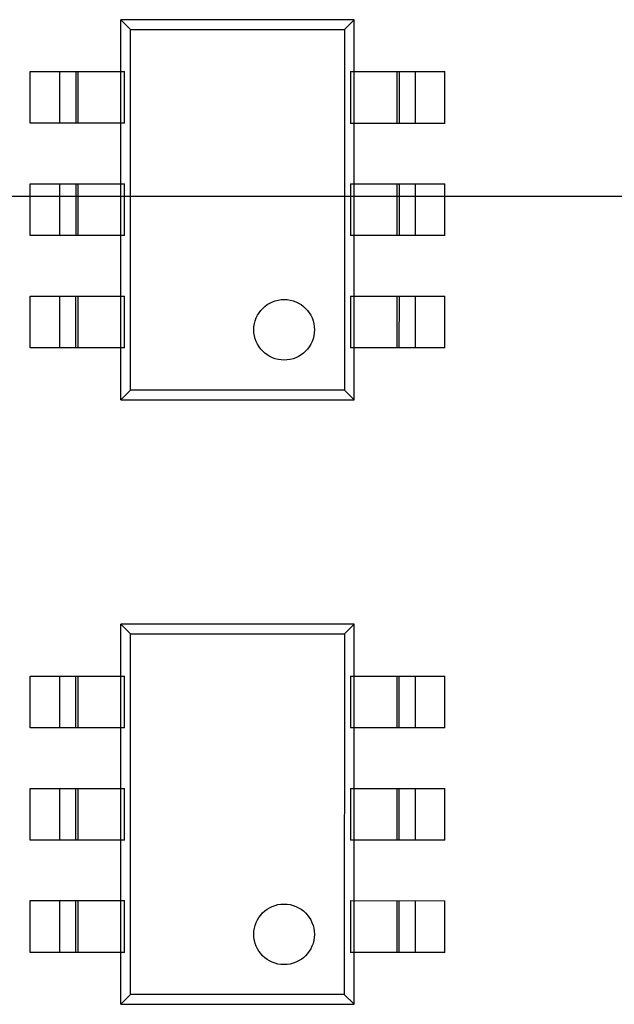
# Model space of a CAD drawing. Header units: millimetres. Extents: x 344 to 667, y 229 to 335.
# Tile 167 of 206: x 633.28 to 636.72, y 269.6 to 275.31. Entities that reach past the tile are written whole.
import ezdxf

# ---------------------------------------------------------------- set-up
doc = ezdxf.new("R2010")
doc.units = ezdxf.units.MM
doc.header["$LTSCALE"] = 0.5
doc.linetypes.add('CENTER', pattern=[50.8, 31.75, -6.35, 6.35, -6.35])
doc.layers.get('0').update_dxf_attribs({"linetype": 'CONTINUOUS'})

msp = doc.modelspace()

# ---------------------------------------------------------------- linework, layer by layer
at = {"linetype": 'Continuous'}
for p, q in [((633.8646, 273.1051), (633.8648, 275.3051)), ((635.2148, 275.305), (633.8648, 275.3051)), ((633.8648, 275.3051), (633.921, 275.2489)), ((635.2148, 275.305), (635.1586, 275.2488)), ((635.2146, 273.105), (635.2148, 275.305)), ((633.9208, 273.1613), (633.921, 275.2489)), ((633.921, 275.2489), (635.1586, 275.2488)), ((635.1586, 275.2488), (635.1584, 273.1612)), ((633.3397, 274.7051), (633.3398, 275.0051)), ((633.3398, 275.0051), (633.8858, 275.0051)), ((633.5115, 274.7051), (633.5115, 275.0051)), ((633.6028, 275.0051), (633.6027, 274.7051)), ((633.6149, 275.0051), (633.6149, 274.7051)), ((633.8858, 274.7051), (633.8858, 275.0051)), ((635.1937, 275.005), (635.7398, 275.0049)), ((635.1937, 275.005), (635.1937, 274.705)), ((635.4646, 274.705), (635.4646, 275.005)), ((635.4767, 274.705), (635.4768, 275.005)), ((635.568, 275.0049), (635.568, 274.7049)), ((635.7397, 274.7049), (635.7398, 275.0049)), ((633.8858, 274.7051), (633.3397, 274.7051)), ((635.7397, 274.7049), (635.1937, 274.705)), ((633.3397, 274.3551), (633.8858, 274.3551)), ((633.3397, 274.0551), (633.3397, 274.3551)), ((633.5114, 274.0551), (633.5115, 274.3551)), ((633.6027, 274.3551), (633.6027, 274.0551)), ((633.6149, 274.3551), (633.6148, 274.0551)), ((633.8858, 274.0551), (633.8858, 274.3551)), ((635.1936, 274.355), (635.7397, 274.3549)), ((635.1936, 274.355), (635.1936, 274.055)), ((635.4645, 274.055), (635.4646, 274.355)), ((635.4767, 274.055), (635.4767, 274.355)), ((635.5679, 274.3549), (635.5679, 274.0549)), ((635.7397, 274.0549), (635.7397, 274.3549)), ((633.8858, 274.0551), (633.3397, 274.0551)), ((635.7397, 274.0549), (635.1936, 274.055)), ((633.3396, 273.7051), (633.8857, 273.7051)), ((633.3396, 273.4051), (633.3396, 273.7051)), ((633.5114, 273.4051), (633.5114, 273.7051)), ((633.6026, 273.7051), (633.6026, 273.4051)), ((633.6148, 273.7051), (633.6148, 273.4051)), ((633.8857, 273.4051), (633.8857, 273.7051)), ((635.1936, 273.705), (635.1935, 273.405)), ((635.1936, 273.705), (635.7396, 273.7049)), ((635.4645, 273.405), (635.4645, 273.705)), ((635.4766, 273.405), (635.4767, 273.705)), ((635.5679, 273.7049), (635.5678, 273.4049)), ((635.7396, 273.4049), (635.7396, 273.7049)), ((633.8857, 273.4051), (633.3396, 273.4051)), ((635.7396, 273.4049), (635.1935, 273.405)), ((633.9208, 273.1613), (633.8646, 273.1051)), ((635.1584, 273.1612), (633.9208, 273.1613)), ((635.1584, 273.1612), (635.2146, 273.105)), ((633.8646, 273.1051), (635.2146, 273.105)), ((633.8643, 269.6051), (633.8645, 271.8051)), ((635.2145, 271.805), (633.8645, 271.8051)), ((633.8645, 271.8051), (633.9207, 271.7489)), ((635.2145, 271.805), (635.1583, 271.7488)), ((635.2143, 269.605), (635.2145, 271.805)), ((633.9205, 269.6613), (633.9207, 271.7489)), ((633.9207, 271.7489), (635.1583, 271.7488)), ((635.1583, 271.7488), (635.1581, 269.6612)), ((633.3394, 271.2051), (633.3395, 271.5051)), ((633.3395, 271.5051), (633.8855, 271.5051)), ((633.5112, 271.2051), (633.5112, 271.5051)), ((633.6025, 271.5051), (633.6024, 271.2051)), ((633.6146, 271.5051), (633.6146, 271.2051)), ((633.8855, 271.2051), (633.8855, 271.5051)), ((635.1934, 271.505), (635.7395, 271.5049)), ((635.1934, 271.505), (635.1934, 271.205)), ((635.4643, 271.205), (635.4643, 271.505)), ((635.4764, 271.205), (635.4765, 271.505)), ((635.5677, 271.5049), (635.5677, 271.2049)), ((635.7394, 271.2049), (635.7395, 271.5049)), ((633.8855, 271.2051), (633.3394, 271.2051)), ((635.7394, 271.2049), (635.1934, 271.205)), ((633.3394, 270.8551), (633.8855, 270.8551)), ((633.3394, 270.5551), (633.3394, 270.8551)), ((633.5111, 270.5551), (633.5112, 270.8551)), ((633.6024, 270.8551), (633.6024, 270.5551)), ((633.6146, 270.8551), (633.6145, 270.5551)), ((633.8855, 270.5551), (633.8855, 270.8551)), ((635.1933, 270.855), (635.7394, 270.8549)), ((635.1933, 270.855), (635.1933, 270.555)), ((635.4642, 270.555), (635.4643, 270.855)), ((635.4764, 270.555), (635.4764, 270.855)), ((635.5676, 270.8549), (635.5676, 270.5549)), ((635.7394, 270.5549), (635.7394, 270.8549)), ((633.8855, 270.5551), (633.3394, 270.5551)), ((635.7394, 270.5549), (635.1933, 270.555)), ((633.3393, 270.2051), (633.8854, 270.2051)), ((633.3393, 269.9051), (633.3393, 270.2051)), ((633.5111, 269.9051), (633.5111, 270.2051)), ((633.6023, 270.2051), (633.6023, 269.9051)), ((633.6145, 270.2051), (633.6145, 269.9051)), ((633.8854, 269.9051), (633.8854, 270.2051)), ((635.1933, 270.205), (635.1932, 269.905)), ((635.1933, 270.205), (635.7393, 270.2049)), ((635.4642, 269.905), (635.4642, 270.205)), ((635.4763, 269.905), (635.4764, 270.205)), ((635.5676, 270.2049), (635.5675, 269.9049)), ((635.7393, 269.9049), (635.7393, 270.2049)), ((633.8854, 269.9051), (633.3393, 269.9051)), ((635.7393, 269.9049), (635.1932, 269.905)), ((633.9205, 269.6613), (633.8643, 269.6051)), ((635.1581, 269.6612), (633.9205, 269.6613)), ((635.1581, 269.6612), (635.2143, 269.605)), ((633.8643, 269.6051), (635.2143, 269.605))]:
    msp.add_line(p, q, dxfattribs=at)
at = {"color": 1, "linetype": 'CENTER'}
msp.add_line((531.3507, 274.2825), (654.121, 274.2825), dxfattribs=at)
at = {"linetype": 'Continuous'}
for centre in [(634.8096, 273.51), (634.8093, 270.01)]:
    msp.add_circle(centre, 0.1754, dxfattribs=at)

doc.saveas('drawing.dxf')
